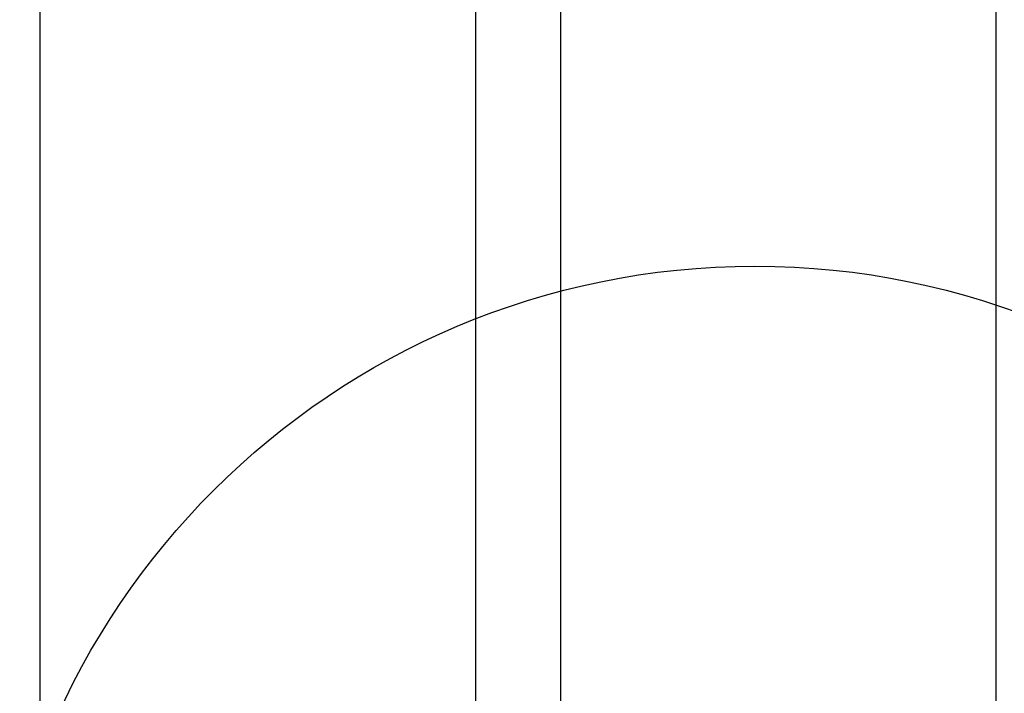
# Model space of a CAD drawing. Extents: x 18893 to 3351893, y -610358 to 406739.
# Tile 193 of 256: x 2137208 to 2137673, y 42313 to 42631. Entities that reach past the tile are written whole.
import ezdxf

# ---------------------------------------------------------------- set-up
doc = ezdxf.new("R2010")
doc.units = 0
doc.header["$LTSCALE"] = 800
doc.header["$MEASUREMENT"] = 0
doc.layers.add('KEY PLAN', color=251, linetype='CONTINUOUS')

# ---------------------------------------------------------------- blocks, each defined once
blk = doc.blocks.new('UTCOMBINE')
at = {"layer": 'KEY PLAN'}
for p, q in [((-709884.4, 45726.59, 0), (-709884.4, 46828.94, 0)), ((-709433.1, 45726.59, 0), (-709433.1, 46828.94, 0)), ((-709433.1, 45726.59, 0), (-709433.1, 46828.94, 0)), ((-709433.1, 45726.59, 0), (-709433.1, 46828.94, 0)), ((-709433.1, 45726.59, 0), (-709433.1, 46828.94, 0)), ((-709678.78, 45383.96, 0), (-709678.78, 46783.94, 0)), ((-709678.78, 45383.96, 0), (-709678.78, 46783.94, 0)), ((-709638.72, 45383.96, 0), (-709638.72, 46783.94, 0))]:
    blk.add_line(p, q, dxfattribs=at)
blk.add_circle((-709770.63, 46560.06, 0), 361.31, dxfattribs=at)

msp = doc.modelspace()

# ---------------------------------------------------------------- block references
at = {"layer": 'KEY PLAN', "rotation": 180}
msp.add_blockref('UTCOMBINE', (1427784.7, 88713.58, 0), dxfattribs=at)

doc.saveas('drawing.dxf')
